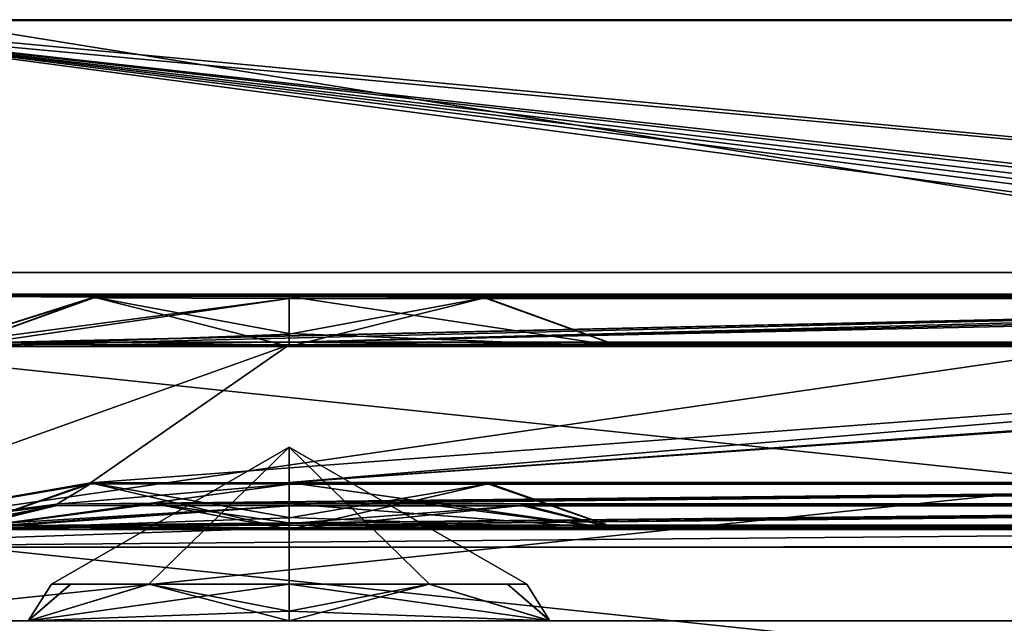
# Model space of a CAD drawing. Header units: millimetres. Extents: x -269 to 269, y -42 to 416.
# Tile 5 of 256: x -245.07 to -239.69, y -21.51 to -18.22. Entities that reach past the tile are written whole.
import ezdxf

# ---------------------------------------------------------------- set-up
doc = ezdxf.new("R2010")
doc.units = ezdxf.units.MM
doc.header["$LTSCALE"] = 65.185185
for name, color, linetype in [('107', 7, 'CONTINUOUS'), ('385', 7, 'CONTINUOUS'), ('386', 7, 'CONTINUOUS'), ('391', 7, 'CONTINUOUS'), ('432', 7, 'CONTINUOUS'), ('433', 7, 'CONTINUOUS'), ('434', 7, 'CONTINUOUS'), ('435', 7, 'CONTINUOUS'), ('437', 7, 'CONTINUOUS'), ('448', 7, 'CONTINUOUS'), ('548', 7, 'CONTINUOUS'), ('549', 7, 'CONTINUOUS'), ('550', 7, 'CONTINUOUS'), ('551', 7, 'CONTINUOUS'), ('552', 7, 'CONTINUOUS'), ('553', 7, 'CONTINUOUS'), ('560', 7, 'CONTINUOUS'), ('561', 7, 'CONTINUOUS'), ('567', 7, 'CONTINUOUS'), ('568', 7, 'CONTINUOUS'), ('570', 7, 'CONTINUOUS'), ('689', 7, 'CONTINUOUS'), ('690', 7, 'CONTINUOUS'), ('691', 7, 'CONTINUOUS'), ('692', 7, 'CONTINUOUS'), ('693', 7, 'CONTINUOUS'), ('694', 7, 'CONTINUOUS')]:
    doc.layers.add(name, color=color, linetype=linetype)

msp = doc.modelspace()

# ---------------------------------------------------------------- linework, layer by layer
at = {"layer": '107', "color": 250, "linetype": 'Continuous', "true_color": 0x404040}
for points in [[(-246.1172, -19.719, -19.6739), (-246.4, -19.7195, -19.791), (-235.0679, -19.719, -19.6571), (-246.1172, -19.719, -19.6739)], [(-235.0679, -19.719, -19.6571), (-246.4, -19.7195, -19.791), (-234.5679, -19.7195, -19.791), (-235.0679, -19.719, -19.6571)], [(-234.5679, -19.7195, -19.791), (-246.4, -19.7195, -19.791), (-243.6, -19.7282, -21.9354), (-234.5679, -19.7195, -19.791)], [(-243.6, -19.7282, -21.9354), (-246.4, -19.7195, -19.791), (-244.6667, -19.7307, -22.5514), (-243.6, -19.7282, -21.9354)], [(-244.6667, -19.7307, -22.5514), (-246.4, -19.7195, -19.791), (-245.466, -19.984, -84.8935), (-244.6667, -19.7307, -22.5514)], [(-246, -19.7179, -19.391), (-246.1172, -19.719, -19.6739), (-235.0679, -19.719, -19.6571), (-246, -19.7179, -19.391)], [(-245.8828, -19.7159, -18.9082), (-246, -19.7171, -19.191), (-235.8, -19.716, -18.925), (-245.8828, -19.7159, -18.9082)], [(-235.8, -19.716, -18.925), (-246, -19.7171, -19.191), (-235.434, -19.7175, -19.291), (-235.8, -19.716, -18.925)], [(-246, -19.7171, -19.191), (-246, -19.7179, -19.391), (-235.434, -19.7175, -19.291), (-246, -19.7171, -19.191)], [(-235.434, -19.7175, -19.291), (-246, -19.7179, -19.391), (-235.0679, -19.719, -19.6571), (-235.434, -19.7175, -19.291)], [(-245.6, -19.7154, -18.791), (-245.8828, -19.7159, -18.9082), (-236.3, -19.7154, -18.791), (-245.6, -19.7154, -18.791)], [(-236.3, -19.7154, -18.791), (-245.8828, -19.7159, -18.9082), (-235.8, -19.716, -18.925), (-236.3, -19.7154, -18.791)], [(-244.6668, -19.7357, -23.7829), (-244.6667, -19.7307, -22.5514), (-245.466, -19.984, -84.8935), (-244.6668, -19.7357, -23.7829)], [(-243.6, -19.7382, -24.399), (-244.6668, -19.7357, -23.7829), (-245.466, -19.984, -84.8935), (-243.6, -19.7382, -24.399)], [(-243.6, -19.7382, -24.399), (-245.466, -19.984, -84.8935), (-234.65, -19.7382, -24.399), (-243.6, -19.7382, -24.399)], [(-245.466, -19.984, -84.8935), (-245.2152, -19.9801, -83.9537), (-234.65, -19.7382, -24.399), (-245.466, -19.984, -84.8935)], [(-245.2152, -19.9801, -83.9537), (-244.529, -19.9774, -83.2679), (-234.65, -19.7382, -24.399), (-245.2152, -19.9801, -83.9537)], [(-244.529, -19.9774, -83.2679), (-243.6, -19.9764, -83.0196), (-234.65, -19.7382, -24.399), (-244.529, -19.9774, -83.2679)], [(-234.65, -19.9764, -83.0196), (-231.8, -19.7179, -19.391), (-243.6, -19.9764, -83.0196), (-234.65, -19.9764, -83.0196)], [(-231.8, -19.7179, -19.391), (-234.3, -19.7195, -19.791), (-243.6, -19.7282, -21.9354), (-231.8, -19.7179, -19.391)], [(-231.8, -19.7179, -19.391), (-243.6, -19.7282, -21.9354), (-234.65, -19.7282, -21.9354), (-231.8, -19.7179, -19.391)], [(-243.6, -19.9764, -83.0196), (-231.8, -19.7179, -19.391), (-233.5832, -19.7357, -23.783), (-243.6, -19.9764, -83.0196)], [(-234.3, -19.7195, -19.791), (-234.5679, -19.7195, -19.791), (-243.6, -19.7282, -21.9354), (-234.3, -19.7195, -19.791)], [(-243.6, -19.7282, -21.9354), (-242.5333, -19.7307, -22.5514), (-234.65, -19.7282, -21.9354), (-243.6, -19.7282, -21.9354)], [(-242.5332, -19.7357, -23.783), (-243.6, -19.7382, -24.399), (-235.7168, -19.7357, -23.7829), (-242.5332, -19.7357, -23.783)], [(-235.7168, -19.7357, -23.7829), (-243.6, -19.7382, -24.399), (-234.65, -19.7382, -24.399), (-235.7168, -19.7357, -23.7829)], [(-234.65, -19.7382, -24.399), (-243.6, -19.9764, -83.0196), (-233.5832, -19.7357, -23.783), (-234.65, -19.7382, -24.399)], [(-234.65, -19.7282, -21.9354), (-242.5333, -19.7307, -22.5514), (-235.7167, -19.7307, -22.5514), (-234.65, -19.7282, -21.9354)], [(-242.5333, -19.7307, -22.5514), (-242.5332, -19.7357, -23.783), (-235.7167, -19.7307, -22.5514), (-242.5333, -19.7307, -22.5514)], [(-235.7167, -19.7307, -22.5514), (-242.5332, -19.7357, -23.783), (-235.7168, -19.7357, -23.7829), (-235.7167, -19.7307, -22.5514)], [(-245.2131, -19.9878, -85.8337), (-246.7, -21.0966, -358.7882), (-243.6, -19.9916, -86.7669), (-245.2131, -19.9878, -85.8337)], [(-243.6, -19.9916, -86.7669), (-246.7, -21.0966, -358.7882), (-244.6857, -20.7456, -272.3807), (-243.6, -19.9916, -86.7669)], [(-234.65, -19.9916, -86.7669), (-243.6, -19.9916, -86.7669), (-244.6857, -20.7456, -272.3807), (-234.65, -19.9916, -86.7669)], [(-243.6, -20.7431, -271.7538), (-234.65, -19.9916, -86.7669), (-244.6857, -20.7456, -272.3807), (-243.6, -20.7431, -271.7538)], [(-234.65, -19.9764, -83.0196), (-243.6, -19.9764, -83.0196), (-242.6746, -19.9774, -83.2658), (-234.65, -19.9764, -83.0196)], [(-232.784, -19.9839, -84.8853), (-233.0329, -19.9878, -85.8267), (-243.6, -20.7431, -271.7538), (-232.784, -19.9839, -84.8853)], [(-234.65, -20.7431, -271.7538), (-232.784, -19.9839, -84.8853), (-243.6, -20.7431, -271.7538), (-234.65, -20.7431, -271.7538)], [(-234.65, -19.9916, -86.7669), (-236.2631, -19.9878, -85.8337), (-243.6, -19.9916, -86.7669), (-234.65, -19.9916, -86.7669)], [(-233.0329, -19.9878, -85.8267), (-234.65, -19.9916, -86.7669), (-243.6, -20.7431, -271.7538), (-233.0329, -19.9878, -85.8267)], [(-243.6, -19.9916, -86.7669), (-236.2631, -19.9878, -85.8337), (-241.9829, -19.9878, -85.8267), (-243.6, -19.9916, -86.7669)], [(-235.579, -19.9774, -83.2679), (-234.65, -19.9764, -83.0196), (-242.6746, -19.9774, -83.2658), (-235.579, -19.9774, -83.2679)], [(-241.9879, -19.9801, -83.9483), (-235.579, -19.9774, -83.2679), (-242.6746, -19.9774, -83.2658), (-241.9879, -19.9801, -83.9483)], [(-236.2652, -19.9801, -83.9537), (-235.579, -19.9774, -83.2679), (-241.9879, -19.9801, -83.9483), (-236.2652, -19.9801, -83.9537)], [(-241.734, -19.9839, -84.8853), (-236.2652, -19.9801, -83.9537), (-241.9879, -19.9801, -83.9483), (-241.734, -19.9839, -84.8853)], [(-241.9829, -19.9878, -85.8267), (-236.516, -19.984, -84.8935), (-241.734, -19.9839, -84.8853), (-241.9829, -19.9878, -85.8267)], [(-236.2631, -19.9878, -85.8337), (-236.516, -19.984, -84.8935), (-241.9829, -19.9878, -85.8267), (-236.2631, -19.9878, -85.8337)], [(-236.516, -19.984, -84.8935), (-236.2652, -19.9801, -83.9537), (-241.734, -19.9839, -84.8853), (-236.516, -19.984, -84.8935)], [(-244.6857, -20.7456, -272.3807), (-246.7, -21.0966, -358.7882), (-244.6859, -20.7507, -273.6343), (-244.6857, -20.7456, -272.3807)], [(-244.6859, -20.7507, -273.6343), (-246.7, -21.0966, -358.7882), (-244.8693, -20.863, -301.2798), (-244.6859, -20.7507, -273.6343)], [(-243.6, -20.7533, -274.2615), (-244.6859, -20.7507, -273.6343), (-244.8693, -20.863, -301.2798), (-243.6, -20.7533, -274.2615)], [(-234.65, -20.7533, -274.2615), (-243.6, -20.7533, -274.2615), (-244.8693, -20.863, -301.2798), (-234.65, -20.7533, -274.2615)], [(-244.3341, -20.8608, -300.7442), (-234.65, -20.7533, -274.2615), (-244.8693, -20.863, -301.2798), (-244.3341, -20.8608, -300.7442)], [(-243.6, -20.86, -300.547), (-234.65, -20.7533, -274.2615), (-244.3341, -20.8608, -300.7442), (-243.6, -20.86, -300.547)], [(-234.65, -20.7431, -271.7538), (-243.6, -20.7431, -271.7538), (-242.5142, -20.7456, -272.3809), (-234.65, -20.7431, -271.7538)], [(-234.65, -20.7533, -274.2615), (-235.7359, -20.7507, -273.6343), (-243.6, -20.7533, -274.2615), (-234.65, -20.7533, -274.2615)], [(-243.6, -20.7533, -274.2615), (-235.7359, -20.7507, -273.6343), (-242.5142, -20.7507, -273.6345), (-243.6, -20.7533, -274.2615)], [(-233.5642, -20.7507, -273.6345), (-234.65, -20.7533, -274.2615), (-243.6, -20.86, -300.547), (-233.5642, -20.7507, -273.6345)], [(-234.65, -20.86, -300.547), (-233.5642, -20.7507, -273.6345), (-243.6, -20.86, -300.547), (-234.65, -20.86, -300.547)], [(-235.7357, -20.7456, -272.3807), (-234.65, -20.7431, -271.7538), (-242.5142, -20.7456, -272.3809), (-235.7357, -20.7456, -272.3807)], [(-235.7359, -20.7507, -273.6343), (-235.7357, -20.7456, -272.3807), (-242.5142, -20.7507, -273.6345), (-235.7359, -20.7507, -273.6343)], [(-242.5142, -20.7507, -273.6345), (-235.7357, -20.7456, -272.3807), (-242.5142, -20.7456, -272.3809), (-242.5142, -20.7507, -273.6345)], [(-244.8693, -20.863, -301.2798), (-246.7, -21.0966, -358.7882), (-244.8699, -20.869, -302.7455), (-244.8693, -20.863, -301.2798)], [(-244.8699, -20.869, -302.7455), (-246.7, -21.0966, -358.7882), (-245.466, -20.984, -331.0535), (-244.8699, -20.869, -302.7455)], [(-243.6, -20.872, -303.4793), (-244.8699, -20.869, -302.7455), (-245.466, -20.984, -331.0535), (-243.6, -20.872, -303.4793)], [(-245.2152, -20.9801, -330.1137), (-243.6, -20.872, -303.4793), (-245.466, -20.984, -331.0535), (-245.2152, -20.9801, -330.1137)], [(-234.65, -20.872, -303.4793), (-243.6, -20.872, -303.4793), (-245.2152, -20.9801, -330.1137), (-234.65, -20.872, -303.4793)], [(-244.529, -20.9774, -329.4279), (-234.65, -20.872, -303.4793), (-245.2152, -20.9801, -330.1137), (-244.529, -20.9774, -329.4279)], [(-243.6, -20.9764, -329.1796), (-234.65, -20.872, -303.4793), (-244.529, -20.9774, -329.4279), (-243.6, -20.9764, -329.1796)], [(-234.65, -20.86, -300.547), (-243.6, -20.86, -300.547), (-242.8679, -20.8608, -300.743), (-234.65, -20.86, -300.547)], [(-234.65, -20.872, -303.4793), (-235.9199, -20.869, -302.7455), (-243.6, -20.872, -303.4793), (-234.65, -20.872, -303.4793)], [(-243.6, -20.872, -303.4793), (-235.9199, -20.869, -302.7455), (-242.3308, -20.869, -302.7466), (-243.6, -20.872, -303.4793)], [(-233.3808, -20.869, -302.7466), (-234.65, -20.872, -303.4793), (-243.6, -20.9764, -329.1796), (-233.3808, -20.869, -302.7466)], [(-234.65, -20.9764, -329.1796), (-233.3808, -20.869, -302.7466), (-243.6, -20.9764, -329.1796), (-234.65, -20.9764, -329.1796)], [(-235.3841, -20.8608, -300.7442), (-234.65, -20.86, -300.547), (-242.8679, -20.8608, -300.743), (-235.3841, -20.8608, -300.7442)], [(-242.33, -20.863, -301.281), (-235.3841, -20.8608, -300.7442), (-242.8679, -20.8608, -300.743), (-242.33, -20.863, -301.281)], [(-242.3308, -20.869, -302.7466), (-235.9199, -20.869, -302.7455), (-242.33, -20.863, -301.281), (-242.3308, -20.869, -302.7466)], [(-235.9193, -20.863, -301.2798), (-235.3841, -20.8608, -300.7442), (-242.33, -20.863, -301.281), (-235.9193, -20.863, -301.2798)], [(-235.9199, -20.869, -302.7455), (-235.9193, -20.863, -301.2798), (-242.33, -20.863, -301.281), (-235.9199, -20.869, -302.7455)], [(-234.65, -20.9764, -329.1796), (-243.6, -20.9764, -329.1796), (-242.6746, -20.9774, -329.4258), (-234.65, -20.9764, -329.1796)], [(-235.579, -20.9774, -329.4279), (-234.65, -20.9764, -329.1796), (-242.6746, -20.9774, -329.4258), (-235.579, -20.9774, -329.4279)], [(-241.9879, -20.9801, -330.1083), (-235.579, -20.9774, -329.4279), (-242.6746, -20.9774, -329.4258), (-241.9879, -20.9801, -330.1083)], [(-236.2652, -20.9801, -330.1137), (-235.579, -20.9774, -329.4279), (-241.9879, -20.9801, -330.1083), (-236.2652, -20.9801, -330.1137)], [(-241.734, -20.9839, -331.0453), (-236.2652, -20.9801, -330.1137), (-241.9879, -20.9801, -330.1083), (-241.734, -20.9839, -331.0453)], [(-236.516, -20.984, -331.0535), (-236.2652, -20.9801, -330.1137), (-241.734, -20.9839, -331.0453), (-236.516, -20.984, -331.0535)], [(-245.2131, -20.9878, -331.9937), (-246.7, -21.0966, -358.7882), (-243.6, -20.9916, -332.9269), (-245.2131, -20.9878, -331.9937)], [(-246.7, -21.0966, -358.7882), (-234.6, -21.0926, -357.7882), (-234.65, -20.9916, -332.9269), (-246.7, -21.0966, -358.7882)], [(-246.7, -21.0966, -358.7882), (-234.65, -20.9916, -332.9269), (-243.6, -20.9916, -332.9269), (-246.7, -21.0966, -358.7882)], [(-234.65, -20.9916, -332.9269), (-236.2631, -20.9878, -331.9937), (-243.6, -20.9916, -332.9269), (-234.65, -20.9916, -332.9269)], [(-243.6, -20.9916, -332.9269), (-236.2631, -20.9878, -331.9937), (-241.9829, -20.9878, -331.9867), (-243.6, -20.9916, -332.9269)], [(-241.9829, -20.9878, -331.9867), (-236.516, -20.984, -331.0535), (-241.734, -20.9839, -331.0453), (-241.9829, -20.9878, -331.9867)], [(-236.2631, -20.9878, -331.9937), (-236.516, -20.984, -331.0535), (-241.9829, -20.9878, -331.9867), (-236.2631, -20.9878, -331.9937)], [(-235.1, -21.0931, -357.9222), (-234.6, -21.0926, -357.7882), (-246.7, -21.0966, -358.7882), (-235.1, -21.0931, -357.9222)], [(-235.466, -21.0946, -358.2882), (-235.1, -21.0931, -357.9222), (-246.7, -21.0966, -358.7882), (-235.466, -21.0946, -358.2882)], [(-235.8321, -21.0961, -358.6543), (-235.466, -21.0946, -358.2882), (-246.7, -21.0966, -358.7882), (-235.8321, -21.0961, -358.6543)], [(-236.3321, -21.0966, -358.7882), (-235.8321, -21.0961, -358.6543), (-246.7, -21.0966, -358.7882), (-236.3321, -21.0966, -358.7882)]]:
    msp.add_3dface(points, dxfattribs=at)
at = {"layer": '385', "color": 250, "linetype": 'Continuous', "true_color": 0x404040}
for points in [[(-236.3321, -21.0966, -358.7882), (-246.7, -21.0966, -358.7882), (-236.3321, -19.5966, -358.7943), (-236.3321, -21.0966, -358.7882)], [(-246.7, -21.0966, -358.7882), (-246.7, -19.5966, -358.7943), (-236.3321, -19.5966, -358.7943), (-246.7, -21.0966, -358.7882)]]:
    msp.add_3dface(points, dxfattribs=at)
at = {"layer": '386', "color": 250, "linetype": 'Continuous', "true_color": 0x404040}
for points in [[(-231.8, -19.5942, -358.1943), (-234.3, -19.5926, -357.7943), (-246.7, -18.2195, -19.7971), (-231.8, -19.5942, -358.1943)], [(-246.7, -18.2195, -19.7971), (-234.3, -19.5926, -357.7943), (-234.6, -19.5926, -357.7943), (-246.7, -18.2195, -19.7971)], [(-231.8, -19.5942, -358.1943), (-246.7, -18.2195, -19.7971), (-246.4, -18.2195, -19.7971), (-231.8, -19.5942, -358.1943)], [(-246.7, -19.5966, -358.7943), (-246.7, -18.2195, -19.7971), (-236.3321, -19.5966, -358.7943), (-246.7, -19.5966, -358.7943)], [(-236.3321, -19.5966, -358.7943), (-246.7, -18.2195, -19.7971), (-235.8321, -19.5961, -358.6604), (-236.3321, -19.5966, -358.7943)], [(-235.8321, -19.5961, -358.6604), (-246.7, -18.2195, -19.7971), (-235.466, -19.5946, -358.2943), (-235.8321, -19.5961, -358.6604)], [(-235.466, -19.5946, -358.2943), (-246.7, -18.2195, -19.7971), (-235.1, -19.5931, -357.9283), (-235.466, -19.5946, -358.2943)], [(-235.1, -19.5931, -357.9283), (-246.7, -18.2195, -19.7971), (-234.6, -19.5926, -357.7943), (-235.1, -19.5931, -357.9283)], [(-246.1172, -18.219, -19.68), (-234.5679, -18.2195, -19.7971), (-246.4, -18.2195, -19.7971), (-246.1172, -18.219, -19.68)], [(-234.5679, -18.2195, -19.7971), (-231.8, -19.5942, -358.1943), (-246.4, -18.2195, -19.7971), (-234.5679, -18.2195, -19.7971)], [(-246, -18.2179, -19.3971), (-235.0679, -18.219, -19.6632), (-246.1172, -18.219, -19.68), (-246, -18.2179, -19.3971)], [(-235.0679, -18.219, -19.6632), (-234.5679, -18.2195, -19.7971), (-246.1172, -18.219, -19.68), (-235.0679, -18.219, -19.6632)], [(-245.8828, -18.2159, -18.9143), (-235.8, -18.216, -18.9311), (-246, -18.2171, -19.1971), (-245.8828, -18.2159, -18.9143)], [(-235.8, -18.216, -18.9311), (-235.434, -18.2175, -19.2971), (-246, -18.2171, -19.1971), (-235.8, -18.216, -18.9311)], [(-246, -18.2171, -19.1971), (-235.434, -18.2175, -19.2971), (-246, -18.2179, -19.3971), (-246, -18.2171, -19.1971)], [(-235.434, -18.2175, -19.2971), (-235.0679, -18.219, -19.6632), (-246, -18.2179, -19.3971), (-235.434, -18.2175, -19.2971)], [(-245.6, -18.2154, -18.7971), (-235.8, -18.216, -18.9311), (-245.8828, -18.2159, -18.9143), (-245.6, -18.2154, -18.7971)], [(-236.3, -18.2154, -18.7971), (-235.8, -18.216, -18.9311), (-245.6, -18.2154, -18.7971), (-236.3, -18.2154, -18.7971)]]:
    msp.add_3dface(points, dxfattribs=at)
at = {"layer": '391', "color": 250, "linetype": 'Continuous', "true_color": 0x404040}
for points in [[(-245.6, -19.7154, -18.791), (-236.3, -19.7154, -18.791), (-245.6, -18.2154, -18.7971), (-245.6, -19.7154, -18.791)], [(-236.3, -19.7154, -18.791), (-236.3, -18.2154, -18.7971), (-245.6, -18.2154, -18.7971), (-236.3, -19.7154, -18.791)]]:
    msp.add_3dface(points, dxfattribs=at)
at = {"layer": '432', "color": 250, "linetype": 'Continuous', "true_color": 0x404040}
for points in [[(-242.5333, -19.7307, -22.5514), (-243.6, -19.7282, -21.9354), (-241.792, -20, -22.1202), (-242.5333, -19.7307, -22.5514)], [(-241.792, -20, -22.1202), (-243.6, -19.7282, -21.9354), (-243.6, -19.9304, -21.5258), (-241.792, -20, -22.1202)], [(-243.6, -19.7382, -24.399), (-242.5332, -19.7357, -23.783), (-243.6, -19.9331, -24.8026), (-243.6, -19.7382, -24.399)], [(-243.6, -19.9331, -24.8026), (-242.5332, -19.7357, -23.783), (-243.6, -20, -25.2457), (-243.6, -19.9331, -24.8026)], [(-243.6, -20, -25.2457), (-242.5332, -19.7357, -23.783), (-241.7946, -20, -24.2042), (-243.6, -20, -25.2457)], [(-242.5332, -19.7357, -23.783), (-242.5333, -19.7307, -22.5514), (-241.7946, -20, -24.2042), (-242.5332, -19.7357, -23.783)], [(-241.7946, -20, -24.2042), (-242.5333, -19.7307, -22.5514), (-241.792, -20, -22.1202), (-241.7946, -20, -24.2042)], [(-243.6, -20, -21.0743), (-241.792, -20, -22.1202), (-243.6, -19.9304, -21.5258), (-243.6, -20, -21.0743)]]:
    msp.add_3dface(points, dxfattribs=at)
at = {"layer": '433', "color": 250, "linetype": 'Continuous', "true_color": 0x404040}
for points in [[(-244.6667, -19.7307, -22.5514), (-244.6668, -19.7357, -23.7829), (-245.408, -20, -24.1998), (-244.6667, -19.7307, -22.5514)], [(-245.4054, -20, -22.1158), (-244.6667, -19.7307, -22.5514), (-245.408, -20, -24.1998), (-245.4054, -20, -22.1158)], [(-244.6668, -19.7357, -23.7829), (-243.6, -19.7382, -24.399), (-245.408, -20, -24.1998), (-244.6668, -19.7357, -23.7829)], [(-243.6, -19.7382, -24.399), (-243.6, -19.9331, -24.8026), (-245.408, -20, -24.1998), (-243.6, -19.7382, -24.399)], [(-243.6, -20, -21.0743), (-244.6667, -19.7307, -22.5514), (-245.4054, -20, -22.1158), (-243.6, -20, -21.0743)], [(-243.6, -19.7282, -21.9354), (-244.6667, -19.7307, -22.5514), (-243.6, -19.9304, -21.5258), (-243.6, -19.7282, -21.9354)], [(-244.6667, -19.7307, -22.5514), (-243.6, -20, -21.0743), (-243.6, -19.9304, -21.5258), (-244.6667, -19.7307, -22.5514)], [(-243.6, -19.9331, -24.8026), (-243.6, -20, -25.2457), (-245.408, -20, -24.1998), (-243.6, -19.9331, -24.8026)]]:
    msp.add_3dface(points, dxfattribs=at)
at = {"layer": '434', "color": 250, "linetype": 'Continuous', "true_color": 0x404040}
for points in [[(-243.6, -20, -21.0743), (-245.4054, -20, -22.1158), (-246.25, -20, -19.16), (-243.6, -20, -21.0743)], [(-243.6, -20, -21.0743), (-246.25, -20, -19.16), (-234.65, -20, -21.0743), (-243.6, -20, -21.0743)], [(-246.25, -20, -19.16), (-245.408, -20, -24.1998), (-243.6, -20, -82.7543), (-246.25, -20, -19.16)], [(-246.25, -20, -19.16), (-232, -20, -19.16), (-234.65, -20, -21.0743), (-246.25, -20, -19.16)], [(-246.25, -20, -19.16), (-243.6, -20, -82.7543), (-245.4054, -20, -83.7958), (-246.25, -20, -19.16)], [(-232, -20, -88.84), (-246.25, -20, -88.84), (-243.6, -20, -86.9257), (-232, -20, -88.84)], [(-243.6, -20, -86.9257), (-246.25, -20, -88.84), (-245.408, -20, -85.8798), (-243.6, -20, -86.9257)], [(-243.6, -20, -25.2457), (-234.65, -20, -82.7543), (-245.408, -20, -24.1998), (-243.6, -20, -25.2457)], [(-245.408, -20, -24.1998), (-234.65, -20, -82.7543), (-243.6, -20, -82.7543), (-245.408, -20, -24.1998)], [(-234.65, -20, -82.7543), (-236.4554, -20, -83.7958), (-243.6, -20, -82.7543), (-234.65, -20, -82.7543)], [(-234.65, -20, -82.7543), (-243.6, -20, -25.2457), (-232.842, -20, -83.8002), (-234.65, -20, -82.7543)], [(-243.6, -20, -82.7543), (-236.4554, -20, -83.7958), (-241.792, -20, -83.8002), (-243.6, -20, -82.7543)], [(-234.65, -20, -86.9257), (-232, -20, -88.84), (-243.6, -20, -86.9257), (-234.65, -20, -86.9257)], [(-241.7946, -20, -85.8842), (-234.65, -20, -86.9257), (-243.6, -20, -86.9257), (-241.7946, -20, -85.8842)], [(-243.6, -20, -25.2457), (-241.7946, -20, -24.2042), (-234.65, -20, -25.2457), (-243.6, -20, -25.2457)], [(-243.6, -20, -25.2457), (-234.65, -20, -25.2457), (-232.842, -20, -83.8002), (-243.6, -20, -25.2457)], [(-241.792, -20, -22.1202), (-243.6, -20, -21.0743), (-236.4554, -20, -22.1158), (-241.792, -20, -22.1202)], [(-243.6, -20, -21.0743), (-234.65, -20, -21.0743), (-236.4554, -20, -22.1158), (-243.6, -20, -21.0743)], [(-236.458, -20, -85.8798), (-234.65, -20, -86.9257), (-241.7946, -20, -85.8842), (-236.458, -20, -85.8798)], [(-241.792, -20, -83.8002), (-236.458, -20, -85.8798), (-241.7946, -20, -85.8842), (-241.792, -20, -83.8002)], [(-241.7946, -20, -24.2042), (-241.792, -20, -22.1202), (-236.458, -20, -24.1998), (-241.7946, -20, -24.2042)], [(-234.65, -20, -25.2457), (-241.7946, -20, -24.2042), (-236.458, -20, -24.1998), (-234.65, -20, -25.2457)], [(-236.4554, -20, -83.7958), (-236.458, -20, -85.8798), (-241.792, -20, -83.8002), (-236.4554, -20, -83.7958)], [(-236.458, -20, -24.1998), (-241.792, -20, -22.1202), (-236.4554, -20, -22.1158), (-236.458, -20, -24.1998)]]:
    msp.add_3dface(points, dxfattribs=at)
at = {"layer": '435', "color": 250, "linetype": 'Continuous', "true_color": 0x404040}
for points in [[(-232, -20, -19.16), (-246.25, -20, -19.16), (-232, -21.5, -19.16), (-232, -20, -19.16)], [(-232, -21.5, -19.16), (-246.25, -20, -19.16), (-246.25, -21.5, -19.16), (-232, -21.5, -19.16)]]:
    msp.add_3dface(points, dxfattribs=at)
at = {"layer": '437', "color": 250, "linetype": 'Continuous', "true_color": 0x404040}
for points in [[(-246.25, -20, -88.84), (-232, -20, -88.84), (-246.25, -21.5, -88.84), (-246.25, -20, -88.84)], [(-246.25, -21.5, -88.84), (-232, -20, -88.84), (-232, -21.5, -88.84), (-246.25, -21.5, -88.84)]]:
    msp.add_3dface(points, dxfattribs=at)
at = {"layer": '448', "color": 250, "linetype": 'Continuous', "true_color": 0x404040}
for points in [[(-232, -21.5, -19.16), (-246.25, -21.5, -19.16), (-243.6, -21.5, -21.5146), (-232, -21.5, -19.16)], [(-246.25, -21.5, -19.16), (-246.25, -21.5, -88.84), (-245.0261, -21.5, -22.3393), (-246.25, -21.5, -19.16)], [(-243.6, -21.5, -21.5146), (-246.25, -21.5, -19.16), (-245.0261, -21.5, -22.3393), (-243.6, -21.5, -21.5146)], [(-246.25, -21.5, -88.84), (-232, -21.5, -88.84), (-234.65, -21.5, -86.4854), (-246.25, -21.5, -88.84)], [(-245.0261, -21.5, -22.3393), (-246.25, -21.5, -88.84), (-245.025, -21.5, -23.9827), (-245.0261, -21.5, -22.3393)], [(-245.025, -21.5, -23.9827), (-246.25, -21.5, -88.84), (-243.6, -21.5, -24.8054), (-245.025, -21.5, -23.9827)], [(-243.6, -21.5, -24.8054), (-246.25, -21.5, -88.84), (-234.65, -21.5, -24.8054), (-243.6, -21.5, -24.8054)], [(-245.0261, -21.5, -84.0193), (-246.25, -21.5, -88.84), (-245.025, -21.5, -85.6627), (-245.0261, -21.5, -84.0193)], [(-246.25, -21.5, -88.84), (-245.0261, -21.5, -84.0193), (-234.65, -21.5, -24.8054), (-246.25, -21.5, -88.84)], [(-245.025, -21.5, -85.6627), (-246.25, -21.5, -88.84), (-243.6, -21.5, -86.4854), (-245.025, -21.5, -85.6627)], [(-243.6, -21.5, -86.4854), (-246.25, -21.5, -88.84), (-234.65, -21.5, -86.4854), (-243.6, -21.5, -86.4854)], [(-245.0261, -21.5, -84.0193), (-243.6, -21.5, -83.1946), (-234.65, -21.5, -24.8054), (-245.0261, -21.5, -84.0193)], [(-232, -21.5, -19.16), (-243.6, -21.5, -21.5146), (-234.65, -21.5, -21.5146), (-232, -21.5, -19.16)], [(-243.6, -21.5, -83.1946), (-232, -21.5, -19.16), (-233.2239, -21.5, -23.9807), (-243.6, -21.5, -83.1946)], [(-232, -21.5, -19.16), (-243.6, -21.5, -83.1946), (-234.65, -21.5, -83.1946), (-232, -21.5, -19.16)], [(-243.6, -21.5, -21.5146), (-242.175, -21.5, -22.3373), (-234.65, -21.5, -21.5146), (-243.6, -21.5, -21.5146)], [(-242.1739, -21.5, -23.9807), (-243.6, -21.5, -24.8054), (-236.075, -21.5, -23.9827), (-242.1739, -21.5, -23.9807)], [(-236.075, -21.5, -23.9827), (-243.6, -21.5, -24.8054), (-234.65, -21.5, -24.8054), (-236.075, -21.5, -23.9827)], [(-243.6, -21.5, -83.1946), (-242.175, -21.5, -84.0173), (-234.65, -21.5, -83.1946), (-243.6, -21.5, -83.1946)], [(-234.65, -21.5, -24.8054), (-243.6, -21.5, -83.1946), (-233.2239, -21.5, -23.9807), (-234.65, -21.5, -24.8054)], [(-242.1739, -21.5, -85.6607), (-243.6, -21.5, -86.4854), (-236.075, -21.5, -85.6627), (-242.1739, -21.5, -85.6607)], [(-236.075, -21.5, -85.6627), (-243.6, -21.5, -86.4854), (-234.65, -21.5, -86.4854), (-236.075, -21.5, -85.6627)], [(-242.175, -21.5, -22.3373), (-242.1739, -21.5, -23.9807), (-236.0761, -21.5, -22.3393), (-242.175, -21.5, -22.3373)], [(-234.65, -21.5, -21.5146), (-242.175, -21.5, -22.3373), (-236.0761, -21.5, -22.3393), (-234.65, -21.5, -21.5146)], [(-242.175, -21.5, -84.0173), (-242.1739, -21.5, -85.6607), (-236.0761, -21.5, -84.0193), (-242.175, -21.5, -84.0173)], [(-234.65, -21.5, -83.1946), (-242.175, -21.5, -84.0173), (-236.0761, -21.5, -84.0193), (-234.65, -21.5, -83.1946)], [(-236.0761, -21.5, -22.3393), (-242.1739, -21.5, -23.9807), (-236.075, -21.5, -23.9827), (-236.0761, -21.5, -22.3393)], [(-236.0761, -21.5, -84.0193), (-242.1739, -21.5, -85.6607), (-236.075, -21.5, -85.6627), (-236.0761, -21.5, -84.0193)]]:
    msp.add_3dface(points, dxfattribs=at)
at = {"layer": '548', "color": 250, "linetype": 'Continuous', "true_color": 0x404040}
for points in [[(-243.6, -21.3, -21.861), (-245.0261, -21.5, -22.3393), (-244.3669, -21.2999, -22.1115), (-243.6, -21.3, -21.861)], [(-244.3669, -21.2999, -22.1115), (-245.0261, -21.5, -22.3393), (-244.7935, -21.3, -22.6471), (-244.3669, -21.2999, -22.1115)], [(-245.0261, -21.5, -22.3393), (-245.025, -21.5, -23.9827), (-244.7935, -21.3, -22.6471), (-245.0261, -21.5, -22.3393)], [(-245.0261, -21.5, -22.3393), (-243.6, -21.3, -21.861), (-243.6, -21.4464, -21.7146), (-245.0261, -21.5, -22.3393)], [(-245.025, -21.5, -23.9827), (-243.6, -21.5, -24.8054), (-244.3653, -21.2999, -24.2096), (-245.025, -21.5, -23.9827)], [(-244.7929, -21.3, -23.6744), (-245.025, -21.5, -23.9827), (-244.3653, -21.2999, -24.2096), (-244.7929, -21.3, -23.6744)], [(-244.7935, -21.3, -22.6471), (-245.025, -21.5, -23.9827), (-244.899, -21.3, -23.1613), (-244.7935, -21.3, -22.6471)], [(-244.899, -21.3, -23.1613), (-245.025, -21.5, -23.9827), (-244.7929, -21.3, -23.6744), (-244.899, -21.3, -23.1613)], [(-244.3653, -21.2999, -24.2096), (-243.6, -21.5, -24.8054), (-243.6, -21.4464, -24.6054), (-244.3653, -21.2999, -24.2096)], [(-243.6, -21.3, -24.459), (-244.3653, -21.2999, -24.2096), (-243.6, -21.4464, -24.6054), (-243.6, -21.3, -24.459)], [(-243.6, -21.5, -21.5146), (-245.0261, -21.5, -22.3393), (-243.6, -21.4464, -21.7146), (-243.6, -21.5, -21.5146)]]:
    msp.add_3dface(points, dxfattribs=at)
at = {"layer": '549', "color": 250, "linetype": 'Continuous', "true_color": 0x404040}
for points in [[(-242.175, -21.5, -22.3373), (-243.6, -21.5, -21.5146), (-242.8347, -21.2999, -22.1104), (-242.175, -21.5, -22.3373)], [(-243.6, -21.5, -21.5146), (-243.6, -21.4464, -21.7146), (-242.8347, -21.2999, -22.1104), (-243.6, -21.5, -21.5146)], [(-243.6, -21.3, -24.459), (-242.1739, -21.5, -23.9807), (-242.8331, -21.2999, -24.2085), (-243.6, -21.3, -24.459)], [(-243.6, -21.4464, -21.7146), (-243.6, -21.3, -21.861), (-242.8347, -21.2999, -22.1104), (-243.6, -21.4464, -21.7146)], [(-242.1739, -21.5, -23.9807), (-243.6, -21.3, -24.459), (-243.6, -21.4464, -24.6054), (-242.1739, -21.5, -23.9807)], [(-242.4071, -21.3, -22.6456), (-242.175, -21.5, -22.3373), (-242.8347, -21.2999, -22.1104), (-242.4071, -21.3, -22.6456)], [(-242.8331, -21.2999, -24.2085), (-242.1739, -21.5, -23.9807), (-242.4065, -21.3, -23.6729), (-242.8331, -21.2999, -24.2085)], [(-242.301, -21.3, -23.1587), (-242.175, -21.5, -22.3373), (-242.4071, -21.3, -22.6456), (-242.301, -21.3, -23.1587)], [(-242.1739, -21.5, -23.9807), (-242.175, -21.5, -22.3373), (-242.4065, -21.3, -23.6729), (-242.1739, -21.5, -23.9807)], [(-242.4065, -21.3, -23.6729), (-242.175, -21.5, -22.3373), (-242.301, -21.3, -23.1587), (-242.4065, -21.3, -23.6729)], [(-243.6, -21.5, -24.8054), (-242.1739, -21.5, -23.9807), (-243.6, -21.4464, -24.6054), (-243.6, -21.5, -24.8054)]]:
    msp.add_3dface(points, dxfattribs=at)
at = {"layer": '550', "color": 250, "linetype": 'Continuous', "true_color": 0x404040}
for points in [[(-244.3669, -21.2999, -22.1115), (-244.899, -21.3, -23.1613), (-243.6, -20.55, -23.16), (-244.3669, -21.2999, -22.1115)], [(-244.899, -21.3, -23.1613), (-243.6, -21.3, -24.459), (-243.6, -20.55, -23.16), (-244.899, -21.3, -23.1613)], [(-243.6, -21.3, -21.861), (-244.3669, -21.2999, -22.1115), (-243.6, -20.55, -23.16), (-243.6, -21.3, -21.861)], [(-242.301, -21.3, -23.1587), (-243.6, -21.3, -21.861), (-243.6, -20.55, -23.16), (-242.301, -21.3, -23.1587)], [(-243.6, -21.3, -24.459), (-242.8331, -21.2999, -24.2085), (-243.6, -20.55, -23.16), (-243.6, -21.3, -24.459)], [(-242.8331, -21.2999, -24.2085), (-242.301, -21.3, -23.1587), (-243.6, -20.55, -23.16), (-242.8331, -21.2999, -24.2085)], [(-244.3669, -21.2999, -22.1115), (-244.7935, -21.3, -22.6471), (-244.899, -21.3, -23.1613), (-244.3669, -21.2999, -22.1115)], [(-244.899, -21.3, -23.1613), (-244.7929, -21.3, -23.6744), (-244.3653, -21.2999, -24.2096), (-244.899, -21.3, -23.1613)], [(-244.899, -21.3, -23.1613), (-244.3653, -21.2999, -24.2096), (-243.6, -21.3, -24.459), (-244.899, -21.3, -23.1613)], [(-243.6, -21.3, -21.861), (-242.301, -21.3, -23.1587), (-242.8347, -21.2999, -22.1104), (-243.6, -21.3, -21.861)], [(-242.301, -21.3, -23.1587), (-242.4071, -21.3, -22.6456), (-242.8347, -21.2999, -22.1104), (-242.301, -21.3, -23.1587)], [(-242.8331, -21.2999, -24.2085), (-242.4065, -21.3, -23.6729), (-242.301, -21.3, -23.1587), (-242.8331, -21.2999, -24.2085)]]:
    msp.add_3dface(points, dxfattribs=at)
at = {"layer": '551', "color": 250, "linetype": 'Continuous', "true_color": 0x404040}
for points in [[(-243.6, -21.3, -83.541), (-245.0261, -21.5, -84.0193), (-244.3669, -21.2999, -83.7915), (-243.6, -21.3, -83.541)], [(-244.3669, -21.2999, -83.7915), (-245.0261, -21.5, -84.0193), (-244.7935, -21.3, -84.3271), (-244.3669, -21.2999, -83.7915)], [(-245.0261, -21.5, -84.0193), (-245.025, -21.5, -85.6627), (-244.7935, -21.3, -84.3271), (-245.0261, -21.5, -84.0193)], [(-245.0261, -21.5, -84.0193), (-243.6, -21.3, -83.541), (-243.6, -21.4464, -83.3946), (-245.0261, -21.5, -84.0193)], [(-245.025, -21.5, -85.6627), (-243.6, -21.5, -86.4854), (-244.3653, -21.2999, -85.8896), (-245.025, -21.5, -85.6627)], [(-244.7929, -21.3, -85.3544), (-245.025, -21.5, -85.6627), (-244.3653, -21.2999, -85.8896), (-244.7929, -21.3, -85.3544)], [(-244.7935, -21.3, -84.3271), (-245.025, -21.5, -85.6627), (-244.899, -21.3, -84.8413), (-244.7935, -21.3, -84.3271)], [(-244.899, -21.3, -84.8413), (-245.025, -21.5, -85.6627), (-244.7929, -21.3, -85.3544), (-244.899, -21.3, -84.8413)], [(-244.3653, -21.2999, -85.8896), (-243.6, -21.5, -86.4854), (-243.6, -21.4464, -86.2854), (-244.3653, -21.2999, -85.8896)], [(-243.6, -21.3, -86.139), (-244.3653, -21.2999, -85.8896), (-243.6, -21.4464, -86.2854), (-243.6, -21.3, -86.139)], [(-243.6, -21.5, -83.1946), (-245.0261, -21.5, -84.0193), (-243.6, -21.4464, -83.3946), (-243.6, -21.5, -83.1946)]]:
    msp.add_3dface(points, dxfattribs=at)
at = {"layer": '552', "color": 250, "linetype": 'Continuous', "true_color": 0x404040}
for points in [[(-242.175, -21.5, -84.0173), (-243.6, -21.5, -83.1946), (-242.8347, -21.2999, -83.7904), (-242.175, -21.5, -84.0173)], [(-243.6, -21.5, -83.1946), (-243.6, -21.4464, -83.3946), (-242.8347, -21.2999, -83.7904), (-243.6, -21.5, -83.1946)], [(-243.6, -21.3, -86.139), (-242.1739, -21.5, -85.6607), (-242.8331, -21.2999, -85.8885), (-243.6, -21.3, -86.139)], [(-243.6, -21.4464, -83.3946), (-243.6, -21.3, -83.541), (-242.8347, -21.2999, -83.7904), (-243.6, -21.4464, -83.3946)], [(-242.1739, -21.5, -85.6607), (-243.6, -21.3, -86.139), (-243.6, -21.4464, -86.2854), (-242.1739, -21.5, -85.6607)], [(-242.4071, -21.3, -84.3256), (-242.175, -21.5, -84.0173), (-242.8347, -21.2999, -83.7904), (-242.4071, -21.3, -84.3256)], [(-242.8331, -21.2999, -85.8885), (-242.1739, -21.5, -85.6607), (-242.4065, -21.3, -85.3529), (-242.8331, -21.2999, -85.8885)], [(-242.301, -21.3, -84.8387), (-242.175, -21.5, -84.0173), (-242.4071, -21.3, -84.3256), (-242.301, -21.3, -84.8387)], [(-242.1739, -21.5, -85.6607), (-242.175, -21.5, -84.0173), (-242.4065, -21.3, -85.3529), (-242.1739, -21.5, -85.6607)], [(-242.4065, -21.3, -85.3529), (-242.175, -21.5, -84.0173), (-242.301, -21.3, -84.8387), (-242.4065, -21.3, -85.3529)], [(-243.6, -21.5, -86.4854), (-242.1739, -21.5, -85.6607), (-243.6, -21.4464, -86.2854), (-243.6, -21.5, -86.4854)]]:
    msp.add_3dface(points, dxfattribs=at)
at = {"layer": '553', "color": 250, "linetype": 'Continuous', "true_color": 0x404040}
for points in [[(-244.3669, -21.2999, -83.7915), (-244.899, -21.3, -84.8413), (-243.6, -20.55, -84.84), (-244.3669, -21.2999, -83.7915)], [(-244.899, -21.3, -84.8413), (-243.6, -21.3, -86.139), (-243.6, -20.55, -84.84), (-244.899, -21.3, -84.8413)], [(-243.6, -21.3, -83.541), (-244.3669, -21.2999, -83.7915), (-243.6, -20.55, -84.84), (-243.6, -21.3, -83.541)], [(-242.301, -21.3, -84.8387), (-243.6, -21.3, -83.541), (-243.6, -20.55, -84.84), (-242.301, -21.3, -84.8387)], [(-243.6, -21.3, -86.139), (-242.8331, -21.2999, -85.8885), (-243.6, -20.55, -84.84), (-243.6, -21.3, -86.139)], [(-242.8331, -21.2999, -85.8885), (-242.301, -21.3, -84.8387), (-243.6, -20.55, -84.84), (-242.8331, -21.2999, -85.8885)], [(-244.3669, -21.2999, -83.7915), (-244.7935, -21.3, -84.3271), (-244.899, -21.3, -84.8413), (-244.3669, -21.2999, -83.7915)], [(-244.899, -21.3, -84.8413), (-244.7929, -21.3, -85.3544), (-244.3653, -21.2999, -85.8896), (-244.899, -21.3, -84.8413)], [(-244.899, -21.3, -84.8413), (-244.3653, -21.2999, -85.8896), (-243.6, -21.3, -86.139), (-244.899, -21.3, -84.8413)], [(-243.6, -21.3, -83.541), (-242.301, -21.3, -84.8387), (-242.8347, -21.2999, -83.7904), (-243.6, -21.3, -83.541)], [(-242.301, -21.3, -84.8387), (-242.4071, -21.3, -84.3256), (-242.8347, -21.2999, -83.7904), (-242.301, -21.3, -84.8387)], [(-242.8331, -21.2999, -85.8885), (-242.4065, -21.3, -85.3529), (-242.301, -21.3, -84.8387), (-242.8331, -21.2999, -85.8885)]]:
    msp.add_3dface(points, dxfattribs=at)
at = {"layer": '560', "color": 250, "linetype": 'Continuous', "true_color": 0x404040}
for points in [[(-242.6746, -19.9774, -83.2658), (-243.6, -19.9764, -83.0196), (-241.792, -20, -83.8002), (-242.6746, -19.9774, -83.2658)], [(-241.792, -20, -83.8002), (-243.6, -19.9764, -83.0196), (-243.6, -19.9943, -82.8848), (-241.792, -20, -83.8002)], [(-243.6, -19.9916, -86.7669), (-241.9829, -19.9878, -85.8267), (-243.6, -19.9979, -86.8462), (-243.6, -19.9916, -86.7669)], [(-241.9829, -19.9878, -85.8267), (-241.7946, -20, -85.8842), (-243.6, -20, -86.9257), (-241.9829, -19.9878, -85.8267)], [(-241.9829, -19.9878, -85.8267), (-243.6, -20, -86.9257), (-243.6, -19.9979, -86.8462), (-241.9829, -19.9878, -85.8267)], [(-243.6, -20, -82.7543), (-241.792, -20, -83.8002), (-243.6, -19.9943, -82.8848), (-243.6, -20, -82.7543)], [(-241.9879, -19.9801, -83.9483), (-242.6746, -19.9774, -83.2658), (-241.792, -20, -83.8002), (-241.9879, -19.9801, -83.9483)], [(-241.734, -19.9839, -84.8853), (-241.9879, -19.9801, -83.9483), (-241.7946, -20, -85.8842), (-241.734, -19.9839, -84.8853)], [(-241.9879, -19.9801, -83.9483), (-241.792, -20, -83.8002), (-241.7946, -20, -85.8842), (-241.9879, -19.9801, -83.9483)], [(-241.9829, -19.9878, -85.8267), (-241.734, -19.9839, -84.8853), (-241.7946, -20, -85.8842), (-241.9829, -19.9878, -85.8267)]]:
    msp.add_3dface(points, dxfattribs=at)
at = {"layer": '561', "color": 250, "linetype": 'Continuous', "true_color": 0x404040}
for points in [[(-245.2131, -19.9878, -85.8337), (-243.6, -19.9916, -86.7669), (-245.408, -20, -85.8798), (-245.2131, -19.9878, -85.8337)], [(-245.408, -20, -85.8798), (-243.6, -19.9916, -86.7669), (-243.6, -19.9979, -86.8462), (-245.408, -20, -85.8798)], [(-243.6, -20, -86.9257), (-245.408, -20, -85.8798), (-243.6, -19.9979, -86.8462), (-243.6, -20, -86.9257)], [(-244.529, -19.9774, -83.2679), (-245.2152, -19.9801, -83.9537), (-245.4054, -20, -83.7958), (-244.529, -19.9774, -83.2679)], [(-243.6, -20, -82.7543), (-244.529, -19.9774, -83.2679), (-245.4054, -20, -83.7958), (-243.6, -20, -82.7543)], [(-243.6, -19.9764, -83.0196), (-244.529, -19.9774, -83.2679), (-243.6, -19.9943, -82.8848), (-243.6, -19.9764, -83.0196)], [(-244.529, -19.9774, -83.2679), (-243.6, -20, -82.7543), (-243.6, -19.9943, -82.8848), (-244.529, -19.9774, -83.2679)]]:
    msp.add_3dface(points, dxfattribs=at)
at = {"layer": '567', "color": 250, "linetype": 'Continuous', "true_color": 0x404040}
for points in [[(-234.65, -21, -270.9143), (-246.25, -21, -269), (-232, -21, -269), (-234.65, -21, -270.9143)], [(-246.25, -21, -269), (-234.65, -21, -270.9143), (-243.6, -21, -270.9143), (-246.25, -21, -269)], [(-246.25, -21, -269), (-243.6, -21, -270.9143), (-245.4054, -21, -271.9558), (-246.25, -21, -269)], [(-246.25, -21, -269), (-245.408, -21, -274.0398), (-243.6, -21, -299.9143), (-246.25, -21, -269)], [(-246.25, -21, -269), (-243.6, -21, -299.9143), (-245.4054, -21, -300.9558), (-246.25, -21, -269)], [(-232, -21, -335), (-246.25, -21, -335), (-243.6, -21, -333.0857), (-232, -21, -335)], [(-243.6, -21, -333.0857), (-246.25, -21, -335), (-245.408, -21, -332.0398), (-243.6, -21, -333.0857)], [(-243.6, -21, -275.0857), (-234.65, -21, -299.9143), (-245.408, -21, -274.0398), (-243.6, -21, -275.0857)], [(-245.408, -21, -274.0398), (-234.65, -21, -299.9143), (-243.6, -21, -299.9143), (-245.408, -21, -274.0398)], [(-243.6, -21, -304.0857), (-234.65, -21, -328.9143), (-245.408, -21, -303.0398), (-243.6, -21, -304.0857)], [(-245.408, -21, -303.0398), (-234.65, -21, -328.9143), (-243.6, -21, -328.9143), (-245.408, -21, -303.0398)], [(-245.408, -21, -303.0398), (-243.6, -21, -328.9143), (-245.4054, -21, -329.9558), (-245.408, -21, -303.0398)], [(-234.65, -21, -275.0857), (-232.842, -21, -300.9602), (-243.6, -21, -275.0857), (-234.65, -21, -275.0857)], [(-241.7946, -21, -274.0442), (-234.65, -21, -275.0857), (-243.6, -21, -275.0857), (-241.7946, -21, -274.0442)], [(-234.65, -21, -270.9143), (-236.4554, -21, -271.9558), (-243.6, -21, -270.9143), (-234.65, -21, -270.9143)], [(-243.6, -21, -270.9143), (-236.4554, -21, -271.9558), (-241.792, -21, -271.9602), (-243.6, -21, -270.9143)], [(-234.65, -21, -333.0857), (-232, -21, -335), (-243.6, -21, -333.0857), (-234.65, -21, -333.0857)], [(-232.842, -21, -300.9602), (-234.65, -21, -299.9143), (-243.6, -21, -275.0857), (-232.842, -21, -300.9602)], [(-234.65, -21, -299.9143), (-236.4554, -21, -300.9558), (-243.6, -21, -299.9143), (-234.65, -21, -299.9143)], [(-234.65, -21, -304.0857), (-232.842, -21, -329.9602), (-243.6, -21, -304.0857), (-234.65, -21, -304.0857)], [(-241.7946, -21, -303.0442), (-234.65, -21, -304.0857), (-243.6, -21, -304.0857), (-241.7946, -21, -303.0442)], [(-243.6, -21, -299.9143), (-236.4554, -21, -300.9558), (-241.792, -21, -300.9602), (-243.6, -21, -299.9143)], [(-232.842, -21, -329.9602), (-234.65, -21, -328.9143), (-243.6, -21, -304.0857), (-232.842, -21, -329.9602)], [(-234.65, -21, -328.9143), (-236.4554, -21, -329.9558), (-243.6, -21, -328.9143), (-234.65, -21, -328.9143)], [(-241.7946, -21, -332.0442), (-234.65, -21, -333.0857), (-243.6, -21, -333.0857), (-241.7946, -21, -332.0442)], [(-243.6, -21, -328.9143), (-236.4554, -21, -329.9558), (-241.792, -21, -329.9602), (-243.6, -21, -328.9143)], [(-236.458, -21, -274.0398), (-234.65, -21, -275.0857), (-241.7946, -21, -274.0442), (-236.458, -21, -274.0398)], [(-241.792, -21, -271.9602), (-236.458, -21, -274.0398), (-241.7946, -21, -274.0442), (-241.792, -21, -271.9602)], [(-236.458, -21, -303.0398), (-234.65, -21, -304.0857), (-241.7946, -21, -303.0442), (-236.458, -21, -303.0398)], [(-241.792, -21, -300.9602), (-236.458, -21, -303.0398), (-241.7946, -21, -303.0442), (-241.792, -21, -300.9602)], [(-236.458, -21, -332.0398), (-234.65, -21, -333.0857), (-241.7946, -21, -332.0442), (-236.458, -21, -332.0398)], [(-241.792, -21, -329.9602), (-236.458, -21, -332.0398), (-241.7946, -21, -332.0442), (-241.792, -21, -329.9602)], [(-236.4554, -21, -271.9558), (-236.458, -21, -274.0398), (-241.792, -21, -271.9602), (-236.4554, -21, -271.9558)], [(-236.4554, -21, -300.9558), (-236.458, -21, -303.0398), (-241.792, -21, -300.9602), (-236.4554, -21, -300.9558)], [(-236.4554, -21, -329.9558), (-236.458, -21, -332.0398), (-241.792, -21, -329.9602), (-236.4554, -21, -329.9558)]]:
    msp.add_3dface(points, dxfattribs=at)
at = {"layer": '568', "color": 250, "linetype": 'Continuous', "true_color": 0x404040}
for points in [[(-232, -21, -269), (-246.25, -21, -269), (-232, -22.5, -269), (-232, -21, -269)], [(-232, -22.5, -269), (-246.25, -21, -269), (-246.25, -22.5, -269), (-232, -22.5, -269)]]:
    msp.add_3dface(points, dxfattribs=at)
at = {"layer": '570', "color": 250, "linetype": 'Continuous', "true_color": 0x404040}
for points in [[(-246.25, -21, -335), (-232, -21, -335), (-246.25, -22.5, -335), (-246.25, -21, -335)], [(-246.25, -22.5, -335), (-232, -21, -335), (-232, -22.5, -335), (-246.25, -22.5, -335)]]:
    msp.add_3dface(points, dxfattribs=at)
at = {"layer": '689', "color": 250, "linetype": 'Continuous', "true_color": 0x404040}
for points in [[(-242.5142, -20.7456, -272.3809), (-243.6, -20.7431, -271.7538), (-241.792, -21, -271.9602), (-242.5142, -20.7456, -272.3809)], [(-241.792, -21, -271.9602), (-243.6, -20.7431, -271.7538), (-243.6, -20.9343, -271.3533), (-241.792, -21, -271.9602)], [(-243.6, -20.7533, -274.2615), (-242.5142, -20.7507, -273.6345), (-243.6, -20.937, -274.6555), (-243.6, -20.7533, -274.2615)], [(-242.5142, -20.7507, -273.6345), (-241.7946, -21, -274.0442), (-243.6, -21, -275.0857), (-242.5142, -20.7507, -273.6345)], [(-242.5142, -20.7507, -273.6345), (-243.6, -21, -275.0857), (-243.6, -20.937, -274.6555), (-242.5142, -20.7507, -273.6345)], [(-242.5142, -20.7507, -273.6345), (-242.5142, -20.7456, -272.3809), (-241.7946, -21, -274.0442), (-242.5142, -20.7507, -273.6345)], [(-242.5142, -20.7456, -272.3809), (-241.792, -21, -271.9602), (-241.7946, -21, -274.0442), (-242.5142, -20.7456, -272.3809)], [(-243.6, -21, -270.9143), (-241.792, -21, -271.9602), (-243.6, -20.9343, -271.3533), (-243.6, -21, -270.9143)]]:
    msp.add_3dface(points, dxfattribs=at)
at = {"layer": '690', "color": 250, "linetype": 'Continuous', "true_color": 0x404040}
for points in [[(-244.6857, -20.7456, -272.3807), (-244.6859, -20.7507, -273.6343), (-245.408, -21, -274.0398), (-244.6857, -20.7456, -272.3807)], [(-244.6857, -20.7456, -272.3807), (-245.408, -21, -274.0398), (-245.4054, -21, -271.9558), (-244.6857, -20.7456, -272.3807)], [(-244.6859, -20.7507, -273.6343), (-243.6, -20.7533, -274.2615), (-245.408, -21, -274.0398), (-244.6859, -20.7507, -273.6343)], [(-245.408, -21, -274.0398), (-243.6, -20.7533, -274.2615), (-243.6, -20.937, -274.6555), (-245.408, -21, -274.0398)], [(-243.6, -21, -270.9143), (-244.6857, -20.7456, -272.3807), (-245.4054, -21, -271.9558), (-243.6, -21, -270.9143)], [(-243.6, -20.7431, -271.7538), (-244.6857, -20.7456, -272.3807), (-243.6, -20.9343, -271.3533), (-243.6, -20.7431, -271.7538)], [(-244.6857, -20.7456, -272.3807), (-243.6, -21, -270.9143), (-243.6, -20.9343, -271.3533), (-244.6857, -20.7456, -272.3807)], [(-243.6, -21, -275.0857), (-245.408, -21, -274.0398), (-243.6, -20.937, -274.6555), (-243.6, -21, -275.0857)]]:
    msp.add_3dface(points, dxfattribs=at)
at = {"layer": '691', "color": 250, "linetype": 'Continuous', "true_color": 0x404040}
for points in [[(-242.8679, -20.8608, -300.743), (-243.6, -20.86, -300.547), (-241.792, -21, -300.9602), (-242.8679, -20.8608, -300.743)], [(-241.792, -21, -300.9602), (-243.6, -20.86, -300.547), (-243.6, -20.9646, -300.2383), (-241.792, -21, -300.9602)], [(-243.6, -20.872, -303.4793), (-242.3308, -20.869, -302.7466), (-243.6, -20.9676, -303.7758), (-243.6, -20.872, -303.4793)], [(-242.3308, -20.869, -302.7466), (-241.7946, -21, -303.0442), (-243.6, -21, -304.0857), (-242.3308, -20.869, -302.7466)], [(-242.3308, -20.869, -302.7466), (-243.6, -21, -304.0857), (-243.6, -20.9676, -303.7758), (-242.3308, -20.869, -302.7466)], [(-242.33, -20.863, -301.281), (-242.8679, -20.8608, -300.743), (-241.792, -21, -300.9602), (-242.33, -20.863, -301.281)], [(-242.3308, -20.869, -302.7466), (-242.33, -20.863, -301.281), (-241.7946, -21, -303.0442), (-242.3308, -20.869, -302.7466)], [(-242.33, -20.863, -301.281), (-241.792, -21, -300.9602), (-241.7946, -21, -303.0442), (-242.33, -20.863, -301.281)], [(-243.6, -21, -299.9143), (-241.792, -21, -300.9602), (-243.6, -20.9646, -300.2383), (-243.6, -21, -299.9143)]]:
    msp.add_3dface(points, dxfattribs=at)
at = {"layer": '692', "color": 250, "linetype": 'Continuous', "true_color": 0x404040}
for points in [[(-244.8693, -20.863, -301.2798), (-244.8699, -20.869, -302.7455), (-245.408, -21, -303.0398), (-244.8693, -20.863, -301.2798)], [(-244.8693, -20.863, -301.2798), (-245.408, -21, -303.0398), (-245.4054, -21, -300.9558), (-244.8693, -20.863, -301.2798)], [(-244.8699, -20.869, -302.7455), (-243.6, -20.872, -303.4793), (-245.408, -21, -303.0398), (-244.8699, -20.869, -302.7455)], [(-245.408, -21, -303.0398), (-243.6, -20.872, -303.4793), (-243.6, -20.9676, -303.7758), (-245.408, -21, -303.0398)], [(-244.3341, -20.8608, -300.7442), (-244.8693, -20.863, -301.2798), (-245.4054, -21, -300.9558), (-244.3341, -20.8608, -300.7442)], [(-243.6, -21, -299.9143), (-244.3341, -20.8608, -300.7442), (-245.4054, -21, -300.9558), (-243.6, -21, -299.9143)], [(-243.6, -20.86, -300.547), (-244.3341, -20.8608, -300.7442), (-243.6, -20.9646, -300.2383), (-243.6, -20.86, -300.547)], [(-244.3341, -20.8608, -300.7442), (-243.6, -21, -299.9143), (-243.6, -20.9646, -300.2383), (-244.3341, -20.8608, -300.7442)], [(-243.6, -21, -304.0857), (-245.408, -21, -303.0398), (-243.6, -20.9676, -303.7758), (-243.6, -21, -304.0857)]]:
    msp.add_3dface(points, dxfattribs=at)
at = {"layer": '693', "color": 250, "linetype": 'Continuous', "true_color": 0x404040}
for points in [[(-242.6746, -20.9774, -329.4258), (-243.6, -20.9764, -329.1796), (-241.792, -21, -329.9602), (-242.6746, -20.9774, -329.4258)], [(-241.792, -21, -329.9602), (-243.6, -20.9764, -329.1796), (-243.6, -20.9943, -329.0448), (-241.792, -21, -329.9602)], [(-241.9879, -20.9801, -330.1083), (-242.6746, -20.9774, -329.4258), (-241.792, -21, -329.9602), (-241.9879, -20.9801, -330.1083)], [(-241.734, -20.9839, -331.0453), (-241.9879, -20.9801, -330.1083), (-241.7946, -21, -332.0442), (-241.734, -20.9839, -331.0453)], [(-241.9879, -20.9801, -330.1083), (-241.792, -21, -329.9602), (-241.7946, -21, -332.0442), (-241.9879, -20.9801, -330.1083)], [(-243.6, -20.9916, -332.9269), (-241.9829, -20.9878, -331.9867), (-243.6, -20.9979, -333.0062), (-243.6, -20.9916, -332.9269)], [(-241.9829, -20.9878, -331.9867), (-241.7946, -21, -332.0442), (-243.6, -21, -333.0857), (-241.9829, -20.9878, -331.9867)], [(-241.9829, -20.9878, -331.9867), (-243.6, -21, -333.0857), (-243.6, -20.9979, -333.0062), (-241.9829, -20.9878, -331.9867)], [(-243.6, -21, -328.9143), (-241.792, -21, -329.9602), (-243.6, -20.9943, -329.0448), (-243.6, -21, -328.9143)], [(-241.9829, -20.9878, -331.9867), (-241.734, -20.9839, -331.0453), (-241.7946, -21, -332.0442), (-241.9829, -20.9878, -331.9867)]]:
    msp.add_3dface(points, dxfattribs=at)
at = {"layer": '694', "color": 250, "linetype": 'Continuous', "true_color": 0x404040}
for points in [[(-244.529, -20.9774, -329.4279), (-245.2152, -20.9801, -330.1137), (-245.4054, -21, -329.9558), (-244.529, -20.9774, -329.4279)], [(-243.6, -21, -328.9143), (-244.529, -20.9774, -329.4279), (-245.4054, -21, -329.9558), (-243.6, -21, -328.9143)], [(-243.6, -20.9764, -329.1796), (-244.529, -20.9774, -329.4279), (-243.6, -20.9943, -329.0448), (-243.6, -20.9764, -329.1796)], [(-244.529, -20.9774, -329.4279), (-243.6, -21, -328.9143), (-243.6, -20.9943, -329.0448), (-244.529, -20.9774, -329.4279)], [(-245.2131, -20.9878, -331.9937), (-243.6, -20.9916, -332.9269), (-245.408, -21, -332.0398), (-245.2131, -20.9878, -331.9937)], [(-245.408, -21, -332.0398), (-243.6, -20.9916, -332.9269), (-243.6, -20.9979, -333.0062), (-245.408, -21, -332.0398)], [(-243.6, -21, -333.0857), (-245.408, -21, -332.0398), (-243.6, -20.9979, -333.0062), (-243.6, -21, -333.0857)]]:
    msp.add_3dface(points, dxfattribs=at)

doc.saveas('drawing.dxf')
